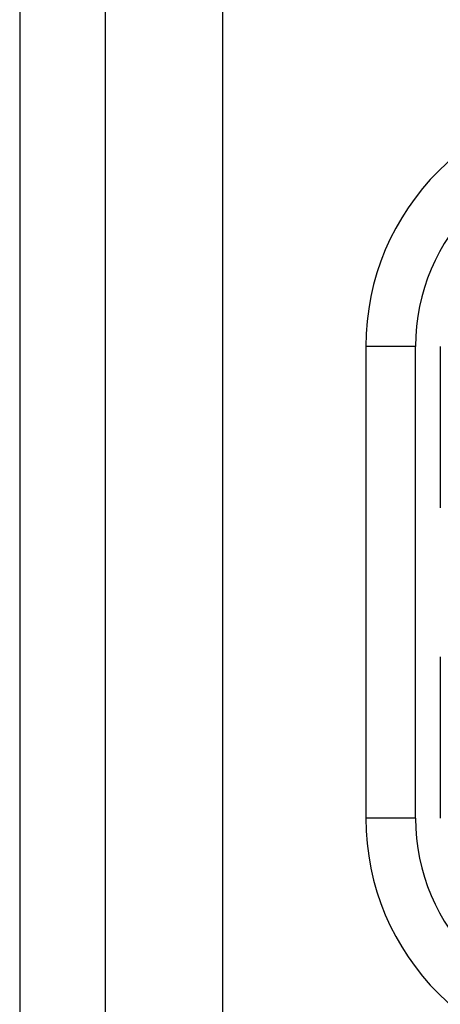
# Model space of a CAD drawing. Header units: inches. Extents: x 6 to 171, y 11 to 89.
# Tile 15 of 113: x 5.539 to 5.873, y 35.891 to 36.672. Entities that reach past the tile are written whole.
import ezdxf

# ---------------------------------------------------------------- set-up
doc = ezdxf.new("R2010")
doc.units = ezdxf.units.IN
doc.header["$MEASUREMENT"] = 0
doc.layers.add('Visible Edges(ANSI)', color=7, linetype='Continuous', lineweight=25)
doc.layers.add('Visible Tangent Edges(ANSI)', color=7, linetype='Continuous', lineweight=25)

msp = doc.modelspace()

# ---------------------------------------------------------------- linework, layer by layer
at = {"layer": 'Visible Edges(ANSI)'}
for p, q in [((5.53945, 67.61773), (5.53945, 32.13673)), ((5.60745, 32.13673), (5.60745, 67.61773)), ((5.81384, 36.41274), (5.81384, 36.03872))]:
    msp.add_line(p, q, dxfattribs=at)
for centre, start, end in [((6.01069, 36.41274), 90, 180), ((6.01069, 36.03872), 180, 270)]:
    msp.add_arc(centre, 0.19685, start, end, dxfattribs=at)
at = {"layer": 'Visible Tangent Edges(ANSI)'}
for p, q in [((5.70045, 32.13673), (5.70045, 67.61773)), ((5.85321, 36.41274), (5.81384, 36.41274)), ((5.85321, 36.03872), (5.85321, 36.41274)), ((5.8729, 36.41274), (5.8729, 36.28477)), ((5.8729, 36.16669), (5.8729, 36.03872)), ((5.85321, 36.03872), (5.81384, 36.03872))]:
    msp.add_line(p, q, dxfattribs=at)
for centre, start, end in [((6.01069, 36.41274), 90, 180), ((6.01069, 36.03872), 180, 270)]:
    msp.add_arc(centre, 0.15748, start, end, dxfattribs=at)

doc.saveas('drawing.dxf')
